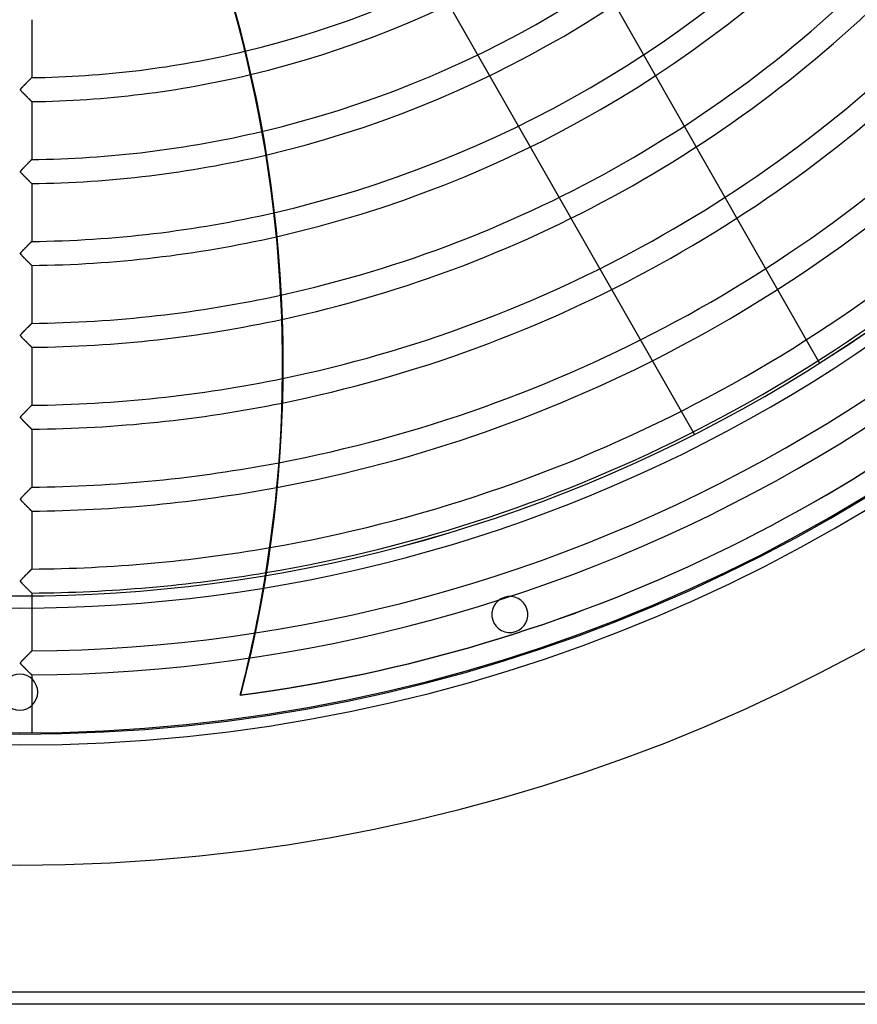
# Model space of a CAD drawing. Header units: millimetres. Extents: x -790 to 790, y -790 to 790.
# Tile 27 of 54: x 0 to 349, y -790 to -380. Entities that reach past the tile are written whole.
import ezdxf

# ---------------------------------------------------------------- set-up
doc = ezdxf.new("R2010")
doc.units = ezdxf.units.MM
doc.layers.add('HIDDEN', color=7, linetype='Continuous')
doc.layers.add('THICK', color=7, linetype='Continuous')

msp = doc.modelspace()

# ---------------------------------------------------------------- linework, layer by layer
at = {"layer": 'HIDDEN'}
for p, q in [((3.37, -405.83), (3.24, -405.96)), ((3.51, -405.69), (3.37, -405.83)), ((3.63, -405.57), (3.51, -405.69)), ((3.76, -405.44), (3.63, -405.57)), ((3.88, -405.32), (3.76, -405.44)), ((3.99, -405.2), (3.88, -405.32)), ((4.1, -405.09), (3.99, -405.2)), ((4.21, -404.98), (4.1, -405.09)), ((4.31, -404.88), (4.21, -404.98)), ((4.41, -404.78), (4.31, -404.88)), ((4.5, -404.69), (4.41, -404.78)), ((4.58, -404.61), (4.5, -404.69)), ((4.66, -404.53), (4.58, -404.61)), ((4.73, -404.46), (4.66, -404.53)), ((4.79, -404.39), (4.73, -404.46)), ((4.84, -404.34), (4.79, -404.39)), ((4.89, -404.29), (4.84, -404.34)), ((4.93, -404.25), (4.89, -404.29)), ((4.96, -404.22), (4.93, -404.25)), ((4.98, -404.2), (4.96, -404.22)), ((5, -404.18), (4.98, -404.2)), ((5, -404.18), (5, -404.18)), ((0.33, -409.1), (0.32, -409.2)), ((0.32, -409.2), (0.34, -409.31)), ((0.39, -408.98), (0.33, -409.1)), ((0.34, -409.31), (0.4, -409.44)), ((0.47, -408.85), (0.39, -408.98)), ((0.4, -409.44), (0.49, -409.58)), ((0.58, -408.71), (0.47, -408.85)), ((0.49, -409.58), (0.61, -409.72)), ((0.69, -408.58), (0.58, -408.71)), ((0.61, -409.72), (0.77, -409.9)), ((0.8, -408.47), (0.69, -408.58)), ((0.77, -409.9), (0.95, -410.1)), ((0.91, -408.34), (0.8, -408.47)), ((1.04, -408.21), (0.91, -408.34)), ((1.17, -408.07), (1.04, -408.21)), ((1.31, -407.92), (1.17, -408.07)), ((1.47, -407.77), (1.31, -407.92)), ((1.62, -407.61), (1.47, -407.77)), ((1.78, -407.45), (1.62, -407.61)), ((1.93, -407.29), (1.78, -407.45)), ((2.08, -407.14), (1.93, -407.29)), ((2.23, -406.98), (2.08, -407.14)), ((2.38, -406.83), (2.23, -406.98)), ((2.53, -406.68), (2.38, -406.83)), ((2.68, -406.53), (2.53, -406.68)), ((2.82, -406.38), (2.68, -406.53)), ((2.96, -406.24), (2.82, -406.38)), ((3.1, -406.1), (2.96, -406.24)), ((3.24, -405.96), (3.1, -406.1)), ((0.95, -410.1), (1.16, -410.32)), ((1.16, -410.32), (1.4, -410.56)), ((1.4, -410.56), (1.64, -410.81)), ((1.64, -410.81), (1.88, -411.05)), ((1.88, -411.05), (2.13, -411.3)), ((2.13, -411.3), (2.37, -411.54)), ((2.37, -411.54), (2.6, -411.78)), ((2.6, -411.78), (2.84, -412.01)), ((2.84, -412.01), (3.06, -412.24)), ((3.06, -412.24), (3.29, -412.46)), ((3.29, -412.46), (3.5, -412.67)), ((3.5, -412.67), (3.7, -412.87)), ((3.7, -412.87), (3.89, -413.06)), ((3.89, -413.06), (4.07, -413.24)), ((4.07, -413.24), (4.23, -413.4)), ((4.23, -413.4), (4.38, -413.55)), ((4.38, -413.55), (4.52, -413.68)), ((4.52, -413.68), (4.64, -413.8)), ((4.64, -413.8), (4.74, -413.91)), ((4.74, -413.91), (4.83, -413.99)), ((4.83, -413.99), (4.91, -414.07)), ((4.91, -414.07), (4.96, -414.12)), ((4.96, -414.12), (4.99, -414.15)), ((4.99, -414.15), (5, -414.16)), ((4.71, -438.58), (4.62, -438.66)), ((4.79, -438.5), (4.71, -438.58)), ((4.85, -438.43), (4.79, -438.5)), ((4.9, -438.38), (4.85, -438.43)), ((4.95, -438.34), (4.9, -438.38)), ((4.98, -438.31), (4.95, -438.34)), ((4.99, -438.29), (4.98, -438.31)), ((5, -438.28), (4.99, -438.29)), ((0.7, -442.68), (0.58, -442.81)), ((0.83, -442.53), (0.7, -442.68)), ((0.99, -442.36), (0.83, -442.53)), ((1.15, -442.19), (0.99, -442.36)), ((1.33, -442), (1.15, -442.19)), ((1.52, -441.81), (1.33, -442)), ((1.71, -441.61), (1.52, -441.81)), ((1.9, -441.42), (1.71, -441.61)), ((2.09, -441.23), (1.9, -441.42)), ((2.27, -441.04), (2.09, -441.23)), ((2.46, -440.86), (2.27, -441.04)), ((2.63, -440.68), (2.46, -440.86)), ((2.81, -440.5), (2.63, -440.68)), ((2.98, -440.32), (2.81, -440.5)), ((3.15, -440.15), (2.98, -440.32)), ((3.32, -439.99), (3.15, -440.15)), ((3.47, -439.83), (3.32, -439.99)), ((3.63, -439.67), (3.47, -439.83)), ((3.78, -439.52), (3.63, -439.67)), ((3.92, -439.37), (3.78, -439.52)), ((4.06, -439.24), (3.92, -439.37)), ((4.19, -439.11), (4.06, -439.24)), ((4.31, -438.98), (4.19, -439.11)), ((4.42, -438.87), (4.31, -438.98)), ((4.53, -438.76), (4.42, -438.87)), ((4.62, -438.66), (4.53, -438.76)), ((0.33, -443.2), (0.32, -443.28)), ((0.32, -443.28), (0.32, -443.35)), ((0.32, -443.35), (0.34, -443.43)), ((0.36, -443.12), (0.33, -443.2)), ((0.34, -443.43), (0.38, -443.52)), ((0.41, -443.04), (0.36, -443.12)), ((0.38, -443.52), (0.44, -443.61)), ((0.48, -442.93), (0.41, -443.04)), ((0.44, -443.61), (0.51, -443.7)), ((0.58, -442.81), (0.48, -442.93)), ((0.51, -443.7), (0.6, -443.81)), ((0.6, -443.81), (0.71, -443.93)), ((0.71, -443.93), (0.82, -444.06)), ((0.82, -444.06), (0.95, -444.2)), ((0.95, -444.2), (1.09, -444.35)), ((1.09, -444.35), (1.25, -444.51)), ((1.25, -444.51), (1.42, -444.69)), ((1.42, -444.69), (1.61, -444.88)), ((1.61, -444.88), (1.81, -445.08)), ((1.81, -445.08), (2.01, -445.28)), ((2.01, -445.28), (2.23, -445.5)), ((2.23, -445.5), (2.45, -445.72)), ((2.45, -445.72), (2.67, -445.94)), ((2.67, -445.94), (2.88, -446.15)), ((2.88, -446.15), (3.08, -446.35)), ((3.08, -446.35), (3.28, -446.55)), ((3.28, -446.55), (3.46, -446.74)), ((3.46, -446.74), (3.64, -446.92)), ((3.64, -446.92), (3.82, -447.09)), ((3.82, -447.09), (3.98, -447.25)), ((3.98, -447.25), (4.13, -447.4)), ((4.13, -447.4), (4.28, -447.55)), ((4.28, -447.55), (4.41, -447.68)), ((4.41, -447.68), (4.54, -447.81)), ((4.54, -447.81), (4.65, -447.92)), ((4.65, -447.92), (4.75, -448.02)), ((4.75, -448.02), (4.84, -448.1)), ((4.84, -448.1), (4.91, -448.17)), ((4.91, -448.17), (4.96, -448.22)), ((4.96, -448.22), (4.99, -448.25)), ((4.99, -448.25), (5, -448.26)), ((2.01, -475.41), (1.84, -475.59)), ((2.18, -475.24), (2.01, -475.41)), ((2.34, -475.07), (2.18, -475.24)), ((2.51, -474.9), (2.34, -475.07)), ((2.67, -474.74), (2.51, -474.9)), ((2.83, -474.58), (2.67, -474.74)), ((2.99, -474.42), (2.83, -474.58)), ((3.15, -474.26), (2.99, -474.42)), ((3.3, -474.11), (3.15, -474.26)), ((3.44, -473.96), (3.3, -474.11)), ((3.59, -473.81), (3.44, -473.96)), ((3.73, -473.67), (3.59, -473.81)), ((3.86, -473.53), (3.73, -473.67)), ((3.99, -473.4), (3.86, -473.53)), ((4.12, -473.28), (3.99, -473.4)), ((4.24, -473.16), (4.12, -473.28)), ((4.35, -473.04), (4.24, -473.16)), ((4.46, -472.94), (4.35, -473.04)), ((4.55, -472.84), (4.46, -472.94)), ((4.64, -472.75), (4.55, -472.84)), ((4.72, -472.66), (4.64, -472.75)), ((4.79, -472.59), (4.72, -472.66)), ((4.86, -472.53), (4.79, -472.59)), ((4.91, -472.48), (4.86, -472.53)), ((4.95, -472.44), (4.91, -472.48)), ((4.98, -472.41), (4.95, -472.44)), ((4.99, -472.39), (4.98, -472.41)), ((5, -472.38), (4.99, -472.39)), ((0.35, -477.24), (0.32, -477.32)), ((0.32, -477.32), (0.32, -477.4)), ((0.32, -477.4), (0.33, -477.48)), ((0.33, -477.48), (0.35, -477.56)), ((0.4, -477.15), (0.35, -477.24)), ((0.35, -477.56), (0.4, -477.65)), ((0.47, -477.05), (0.4, -477.15)), ((0.4, -477.65), (0.47, -477.75)), ((0.55, -476.95), (0.47, -477.05)), ((0.47, -477.75), (0.57, -477.87)), ((0.64, -476.84), (0.55, -476.95)), ((0.57, -477.87), (0.69, -478.01)), ((0.75, -476.72), (0.64, -476.84)), ((0.69, -478.01), (0.83, -478.17)), ((0.88, -476.58), (0.75, -476.72)), ((0.83, -478.17), (1, -478.35)), ((1.01, -476.43), (0.88, -476.58)), ((1, -478.35), (1.19, -478.55)), ((1.17, -476.28), (1.01, -476.43)), ((1.33, -476.11), (1.17, -476.28)), ((1.19, -478.55), (1.41, -478.77)), ((1.5, -475.94), (1.33, -476.11)), ((1.41, -478.77), (1.64, -479.01)), ((1.67, -475.76), (1.5, -475.94)), ((1.64, -479.01), (1.88, -479.25)), ((1.84, -475.59), (1.67, -475.76)), ((1.88, -479.25), (2.14, -479.51)), ((2.14, -479.51), (2.38, -479.75)), ((2.38, -479.75), (2.62, -479.99)), ((2.62, -479.99), (2.85, -480.22)), ((2.85, -480.22), (3.07, -480.45)), ((3.07, -480.45), (3.29, -480.66)), ((3.29, -480.66), (3.49, -480.86)), ((3.49, -480.86), (3.68, -481.06)), ((3.68, -481.06), (3.87, -481.24)), ((3.87, -481.24), (4.04, -481.41)), ((4.04, -481.41), (4.2, -481.57)), ((4.2, -481.57), (4.34, -481.71)), ((4.34, -481.71), (4.47, -481.84)), ((4.47, -481.84), (4.59, -481.96)), ((4.59, -481.96), (4.69, -482.06)), ((4.69, -482.06), (4.78, -482.15)), ((4.78, -482.15), (4.86, -482.23)), ((4.86, -482.23), (4.92, -482.29)), ((4.92, -482.29), (4.96, -482.33)), ((4.96, -482.33), (4.99, -482.36)), ((4.99, -482.36), (5, -482.36)), ((3.33, -508.18), (3.15, -508.36)), ((3.5, -508), (3.33, -508.18)), ((3.67, -507.83), (3.5, -508)), ((3.84, -507.66), (3.67, -507.83)), ((3.99, -507.51), (3.84, -507.66)), ((4.14, -507.36), (3.99, -507.51)), ((4.28, -507.22), (4.14, -507.36)), ((4.41, -507.09), (4.28, -507.22)), ((4.52, -506.97), (4.41, -507.09)), ((4.63, -506.86), (4.52, -506.97)), ((4.73, -506.76), (4.63, -506.86)), ((4.81, -506.68), (4.73, -506.76)), ((4.88, -506.61), (4.81, -506.68)), ((4.93, -506.56), (4.88, -506.61)), ((4.97, -506.52), (4.93, -506.56)), ((4.99, -506.49), (4.97, -506.52)), ((5, -506.49), (4.99, -506.49)), ((0.34, -511.36), (0.32, -511.45)), ((0.32, -511.45), (0.32, -511.54)), ((0.32, -511.54), (0.34, -511.62)), ((0.39, -511.27), (0.34, -511.36)), ((0.34, -511.62), (0.38, -511.72)), ((0.38, -511.72), (0.45, -511.82)), ((0.47, -511.16), (0.39, -511.27)), ((0.45, -511.82), (0.54, -511.94)), ((0.56, -511.04), (0.47, -511.16)), ((0.54, -511.94), (0.64, -512.06)), ((0.68, -510.9), (0.56, -511.04)), ((0.64, -512.06), (0.76, -512.19)), ((0.82, -510.75), (0.68, -510.9)), ((0.76, -512.19), (0.89, -512.33)), ((0.98, -510.57), (0.82, -510.75)), ((0.89, -512.33), (1.05, -512.5)), ((1.16, -510.38), (0.98, -510.57)), ((1.36, -510.18), (1.16, -510.38)), ((1.57, -509.96), (1.36, -510.18)), ((1.77, -509.75), (1.57, -509.96)), ((1.98, -509.54), (1.77, -509.75)), ((2.18, -509.34), (1.98, -509.54)), ((2.38, -509.13), (2.18, -509.34)), ((2.58, -508.93), (2.38, -509.13)), ((2.77, -508.74), (2.58, -508.93)), ((2.96, -508.54), (2.77, -508.74)), ((3.15, -508.36), (2.96, -508.54)), ((1.05, -512.5), (1.22, -512.68)), ((1.22, -512.68), (1.41, -512.87)), ((1.41, -512.87), (1.61, -513.08)), ((1.61, -513.08), (1.82, -513.29)), ((1.82, -513.29), (2.05, -513.52)), ((2.05, -513.52), (2.28, -513.75)), ((2.28, -513.75), (2.5, -513.97)), ((2.5, -513.97), (2.71, -514.19)), ((2.71, -514.19), (2.92, -514.39)), ((2.92, -514.39), (3.12, -514.6)), ((3.12, -514.6), (3.31, -514.79)), ((3.31, -514.79), (3.5, -514.97)), ((3.5, -514.97), (3.68, -515.15)), ((3.68, -515.15), (3.85, -515.32)), ((3.85, -515.32), (4.01, -515.48)), ((4.01, -515.48), (4.16, -515.63)), ((4.16, -515.63), (4.29, -515.76)), ((4.29, -515.76), (4.42, -515.89)), ((4.42, -515.89), (4.54, -516)), ((4.54, -516), (4.64, -516.11)), ((4.64, -516.11), (4.73, -516.2)), ((4.73, -516.2), (4.81, -516.28)), ((4.81, -516.28), (4.88, -516.34)), ((4.88, -516.34), (4.93, -516.4)), ((4.93, -516.4), (4.97, -516.43)), ((4.97, -516.43), (4.99, -516.46)), ((4.99, -516.46), (5, -516.47)), ((332.88, -523.05), (332.88, -523.05)), ((4.5, -541.09), (4.38, -541.22)), ((4.61, -540.98), (4.5, -541.09)), ((4.71, -540.88), (4.61, -540.98)), ((4.8, -540.79), (4.71, -540.88)), ((4.87, -540.72), (4.8, -540.79)), ((4.93, -540.66), (4.87, -540.72)), ((4.97, -540.62), (4.93, -540.66)), ((4.99, -540.6), (4.97, -540.62)), ((5, -540.59), (4.99, -540.6)), ((0.5, -545.21), (0.42, -545.32)), ((0.6, -545.09), (0.5, -545.21)), ((0.73, -544.94), (0.6, -545.09)), ((0.88, -544.78), (0.73, -544.94)), ((1.05, -544.6), (0.88, -544.78)), ((1.24, -544.4), (1.05, -544.6)), ((1.45, -544.18), (1.24, -544.4)), ((1.66, -543.97), (1.45, -544.18)), ((1.87, -543.75), (1.66, -543.97)), ((2.08, -543.54), (1.87, -543.75)), ((2.28, -543.33), (2.08, -543.54)), ((2.49, -543.13), (2.28, -543.33)), ((2.69, -542.92), (2.49, -543.13)), ((2.88, -542.73), (2.69, -542.92)), ((3.07, -542.53), (2.88, -542.73)), ((3.26, -542.35), (3.07, -542.53)), ((3.44, -542.16), (3.26, -542.35)), ((3.61, -541.99), (3.44, -542.16)), ((3.78, -541.82), (3.61, -541.99)), ((3.94, -541.65), (3.78, -541.82)), ((4.1, -541.5), (3.94, -541.65)), ((4.24, -541.35), (4.1, -541.5)), ((4.38, -541.22), (4.24, -541.35)), ((0.33, -545.49), (0.32, -545.57)), ((0.32, -545.57), (0.32, -545.64)), ((0.32, -545.64), (0.33, -545.71)), ((0.37, -545.41), (0.33, -545.49)), ((0.33, -545.71), (0.37, -545.79)), ((0.42, -545.32), (0.37, -545.41)), ((0.37, -545.79), (0.42, -545.88)), ((0.42, -545.88), (0.49, -545.97)), ((0.49, -545.97), (0.57, -546.07)), ((0.57, -546.07), (0.66, -546.18)), ((0.66, -546.18), (0.76, -546.29)), ((0.76, -546.29), (0.87, -546.41)), ((0.87, -546.41), (1, -546.55)), ((1, -546.55), (1.14, -546.69)), ((1.14, -546.69), (1.29, -546.85)), ((1.29, -546.85), (1.46, -547.02)), ((1.46, -547.02), (1.63, -547.2)), ((1.63, -547.2), (1.82, -547.39)), ((1.82, -547.39), (2.01, -547.58)), ((2.01, -547.58), (2.2, -547.78)), ((2.2, -547.78), (2.4, -547.98)), ((2.4, -547.98), (2.6, -548.17)), ((2.6, -548.17), (2.78, -548.36)), ((2.78, -548.36), (2.97, -548.54)), ((2.97, -548.54), (3.14, -548.72)), ((3.14, -548.72), (3.32, -548.89)), ((3.32, -548.89), (3.48, -549.05)), ((3.48, -549.05), (3.64, -549.21)), ((3.64, -549.21), (3.79, -549.36)), ((3.79, -549.36), (3.93, -549.51)), ((3.93, -549.51), (4.07, -549.65)), ((4.07, -549.65), (4.2, -549.78)), ((4.2, -549.78), (4.33, -549.9)), ((4.33, -549.9), (4.45, -550.02)), ((4.45, -550.02), (4.55, -550.12)), ((4.55, -550.12), (4.65, -550.22)), ((4.65, -550.22), (4.74, -550.31)), ((4.74, -550.31), (4.82, -550.39)), ((4.82, -550.39), (4.88, -550.45)), ((4.88, -550.45), (4.93, -550.5)), ((4.93, -550.5), (4.97, -550.54)), ((4.97, -550.54), (4.99, -550.56)), ((4.99, -550.56), (5, -550.57)), ((280.76, -552.78), (280.76, -552.78)), ((1.85, -577.88), (1.64, -578.09)), ((2.06, -577.66), (1.85, -577.88)), ((2.26, -577.46), (2.06, -577.66)), ((2.47, -577.25), (2.26, -577.46)), ((2.67, -577.05), (2.47, -577.25)), ((2.86, -576.85), (2.67, -577.05)), ((3.05, -576.65), (2.86, -576.85)), ((3.24, -576.47), (3.05, -576.65)), ((3.42, -576.28), (3.24, -576.47)), ((3.6, -576.1), (3.42, -576.28)), ((3.77, -575.93), (3.6, -576.1)), ((3.93, -575.77), (3.77, -575.93)), ((4.09, -575.61), (3.93, -575.77)), ((4.23, -575.47), (4.09, -575.61)), ((4.37, -575.33), (4.23, -575.47)), ((4.49, -575.2), (4.37, -575.33)), ((4.61, -575.09), (4.49, -575.2)), ((4.71, -574.98), (4.61, -575.09)), ((4.79, -574.9), (4.71, -574.98)), ((4.87, -574.82), (4.79, -574.9)), ((4.93, -574.76), (4.87, -574.82)), ((4.97, -574.72), (4.93, -574.76)), ((4.99, -574.7), (4.97, -574.72)), ((5, -574.69), (4.99, -574.7)), ((0.34, -579.59), (0.32, -579.66)), ((0.32, -579.66), (0.32, -579.73)), ((0.32, -579.73), (0.33, -579.8)), ((0.33, -579.8), (0.36, -579.88)), ((0.37, -579.51), (0.34, -579.59)), ((0.36, -579.88), (0.41, -579.96)), ((0.42, -579.42), (0.37, -579.51)), ((0.41, -579.96), (0.48, -580.05)), ((0.49, -579.32), (0.42, -579.42)), ((0.48, -580.05), (0.56, -580.16)), ((0.59, -579.2), (0.49, -579.32)), ((0.56, -580.16), (0.67, -580.29)), ((0.71, -579.06), (0.59, -579.2)), ((0.67, -580.29), (0.8, -580.43)), ((0.86, -578.9), (0.71, -579.06)), ((0.8, -580.43), (0.95, -580.59)), ((1.03, -578.72), (0.86, -578.9)), ((0.95, -580.59), (1.12, -580.78)), ((1.22, -578.52), (1.03, -578.72)), ((1.12, -580.78), (1.31, -580.97)), ((1.43, -578.31), (1.22, -578.52)), ((1.31, -580.97), (1.52, -581.18)), ((1.64, -578.09), (1.43, -578.31)), ((1.52, -581.18), (1.74, -581.41)), ((1.74, -581.41), (1.97, -581.64)), ((1.97, -581.64), (2.2, -581.88)), ((2.2, -581.88), (2.43, -582.11)), ((2.43, -582.11), (2.65, -582.33)), ((2.65, -582.33), (2.87, -582.54)), ((2.87, -582.54), (3.07, -582.75)), ((3.07, -582.75), (3.27, -582.95)), ((3.27, -582.95), (3.46, -583.14)), ((3.46, -583.14), (3.65, -583.32)), ((3.65, -583.32), (3.82, -583.5)), ((3.82, -583.5), (3.98, -583.66)), ((3.98, -583.66), (4.14, -583.81)), ((4.14, -583.81), (4.28, -583.95)), ((4.28, -583.95), (4.41, -584.08)), ((4.41, -584.08), (4.53, -584.2)), ((4.53, -584.2), (4.63, -584.3)), ((4.63, -584.3), (4.73, -584.4)), ((4.73, -584.4), (4.81, -584.48)), ((4.81, -584.48), (4.87, -584.54)), ((4.87, -584.54), (4.93, -584.6)), ((4.93, -584.6), (4.97, -584.64)), ((4.97, -584.64), (4.99, -584.66)), ((4.99, -584.66), (5, -584.67)), ((289.71, -602.31), (289.99, -602.17)), ((3.08, -610.73), (2.93, -610.88)), ((3.22, -610.59), (3.08, -610.73)), ((3.36, -610.44), (3.22, -610.59)), ((3.51, -610.3), (3.36, -610.44)), ((3.64, -610.16), (3.51, -610.3)), ((3.78, -610.03), (3.64, -610.16)), ((3.9, -609.9), (3.78, -610.03)), ((4.03, -609.77), (3.9, -609.9)), ((4.15, -609.65), (4.03, -609.77)), ((4.26, -609.53), (4.15, -609.65)), ((4.37, -609.43), (4.26, -609.53)), ((4.47, -609.32), (4.37, -609.43)), ((4.57, -609.23), (4.47, -609.32)), ((4.65, -609.14), (4.57, -609.23)), ((4.73, -609.06), (4.65, -609.14)), ((4.8, -608.99), (4.73, -609.06)), ((4.86, -608.93), (4.8, -608.99)), ((4.91, -608.88), (4.86, -608.93)), ((4.95, -608.84), (4.91, -608.88)), ((4.98, -608.81), (4.95, -608.84)), ((4.99, -608.8), (4.98, -608.81)), ((5, -608.79), (4.99, -608.8)), ((0.34, -613.67), (0.32, -613.74)), ((0.32, -613.74), (0.32, -613.8)), ((0.32, -613.8), (0.32, -613.87)), ((0.32, -613.87), (0.35, -613.94)), ((0.38, -613.59), (0.34, -613.67)), ((0.35, -613.94), (0.38, -614.02)), ((0.44, -613.5), (0.38, -613.59)), ((0.38, -614.02), (0.44, -614.11)), ((0.5, -613.41), (0.44, -613.5)), ((0.44, -614.11), (0.54, -614.24)), ((0.59, -613.31), (0.5, -613.41)), ((0.54, -614.24), (0.68, -614.4)), ((0.68, -613.2), (0.59, -613.31)), ((0.79, -613.08), (0.68, -613.2)), ((0.68, -614.4), (0.86, -614.6)), ((0.91, -612.95), (0.79, -613.08)), ((0.86, -614.6), (1.07, -614.82)), ((1.04, -612.81), (0.91, -612.95)), ((1.19, -612.66), (1.04, -612.81)), ((1.07, -614.82), (1.31, -615.06)), ((1.34, -612.5), (1.19, -612.66)), ((1.5, -612.33), (1.34, -612.5)), ((1.66, -612.16), (1.5, -612.33)), ((1.83, -612), (1.66, -612.16)), ((1.99, -611.83), (1.83, -612)), ((2.15, -611.67), (1.99, -611.83)), ((2.31, -611.51), (2.15, -611.67)), ((2.46, -611.35), (2.31, -611.51)), ((2.62, -611.19), (2.46, -611.35)), ((2.77, -611.04), (2.62, -611.19)), ((2.93, -610.88), (2.77, -611.04)), ((1.31, -615.06), (1.57, -615.33)), ((1.57, -615.33), (1.84, -615.61)), ((1.84, -615.61), (2.11, -615.88)), ((2.11, -615.88), (2.37, -616.14)), ((2.37, -616.14), (2.62, -616.4)), ((2.62, -616.4), (2.87, -616.64)), ((2.87, -616.64), (3.1, -616.88)), ((3.1, -616.88), (3.33, -617.11)), ((3.33, -617.11), (3.55, -617.32)), ((3.55, -617.32), (3.75, -617.52)), ((3.75, -617.52), (3.94, -617.71)), ((3.94, -617.71), (4.11, -617.89)), ((4.11, -617.89), (4.27, -618.05)), ((4.27, -618.05), (4.42, -618.19)), ((4.42, -618.19), (4.55, -618.32)), ((4.55, -618.32), (4.66, -618.44)), ((4.66, -618.44), (4.76, -618.53)), ((4.76, -618.53), (4.85, -618.62)), ((4.85, -618.62), (4.91, -618.68)), ((4.91, -618.68), (4.96, -618.73)), ((4.96, -618.73), (4.99, -618.76)), ((4.99, -618.76), (5, -618.77)), ((5, -619.97), (5, -642.89)), ((201.63, -620.56), (201.63, -620.56)), ((206.27, -634.83), (206.27, -634.83)), ((4.2, -643.7), (4.32, -643.58)), ((4.37, -643.53), (4.23, -643.66)), ((4.32, -643.58), (4.43, -643.47)), ((4.49, -643.4), (4.37, -643.53)), ((4.43, -643.47), (4.53, -643.37)), ((4.61, -643.29), (4.49, -643.4)), ((4.53, -643.37), (4.62, -643.27)), ((4.71, -643.19), (4.61, -643.29)), ((4.62, -643.27), (4.71, -643.19)), ((4.79, -643.1), (4.71, -643.19)), ((4.71, -643.19), (4.78, -643.11)), ((4.78, -643.11), (4.85, -643.05)), ((4.87, -643.02), (4.79, -643.1)), ((4.85, -643.05), (4.9, -642.99)), ((4.93, -642.97), (4.87, -643.02)), ((4.9, -642.99), (4.94, -642.95)), ((4.97, -642.92), (4.93, -642.97)), ((4.94, -642.95), (4.97, -642.92)), ((4.97, -642.92), (4.99, -642.9)), ((4.99, -642.9), (4.97, -642.92)), ((4.99, -642.9), (5, -642.89)), ((5, -642.89), (4.99, -642.9)), ((0.37, -647.7), (0.34, -647.78)), ((0.43, -647.61), (0.37, -647.7)), ((0.37, -647.72), (0.41, -647.63)), ((0.41, -647.63), (0.48, -647.55)), ((0.5, -647.51), (0.43, -647.61)), ((0.48, -647.55), (0.55, -647.45)), ((0.6, -647.39), (0.5, -647.51)), ((0.55, -647.45), (0.63, -647.36)), ((0.73, -647.25), (0.6, -647.39)), ((0.63, -647.36), (0.72, -647.26)), ((0.72, -647.26), (0.82, -647.15)), ((0.88, -647.08), (0.73, -647.25)), ((0.82, -647.15), (0.93, -647.02)), ((1.05, -646.9), (0.88, -647.08)), ((0.93, -647.02), (1.06, -646.89)), ((1.24, -646.7), (1.05, -646.9)), ((1.06, -646.89), (1.19, -646.75)), ((1.19, -646.75), (1.34, -646.6)), ((1.44, -646.49), (1.24, -646.7)), ((1.34, -646.6), (1.5, -646.44)), ((1.65, -646.28), (1.44, -646.49)), ((1.5, -646.44), (1.66, -646.27)), ((1.86, -646.06), (1.65, -646.28)), ((1.66, -646.27), (1.83, -646.09)), ((1.83, -646.09), (2.01, -645.91)), ((2.07, -645.85), (1.86, -646.06)), ((2.01, -645.91), (2.19, -645.73)), ((2.27, -645.64), (2.07, -645.85)), ((2.19, -645.73), (2.38, -645.54)), ((2.48, -645.44), (2.27, -645.64)), ((2.38, -645.54), (2.56, -645.36)), ((2.68, -645.24), (2.48, -645.44)), ((2.56, -645.36), (2.73, -645.18)), ((2.87, -645.04), (2.68, -645.24)), ((2.73, -645.18), (2.9, -645.01)), ((3.06, -644.85), (2.87, -645.04)), ((2.9, -645.01), (3.07, -644.84)), ((3.25, -644.66), (3.06, -644.85)), ((3.07, -644.84), (3.23, -644.68)), ((3.23, -644.68), (3.39, -644.52)), ((3.43, -644.48), (3.25, -644.66)), ((3.39, -644.52), (3.54, -644.37)), ((3.6, -644.3), (3.43, -644.48)), ((3.54, -644.37), (3.68, -644.22)), ((3.77, -644.13), (3.6, -644.3)), ((3.68, -644.22), (3.82, -644.08)), ((3.93, -643.97), (3.77, -644.13)), ((3.82, -644.08), (3.95, -643.95)), ((4.09, -643.81), (3.93, -643.97)), ((3.95, -643.95), (4.08, -643.82)), ((4.08, -643.82), (4.2, -643.7)), ((4.23, -643.66), (4.09, -643.81)), ((0.34, -647.78), (0.32, -647.85)), ((0.32, -647.86), (0.33, -647.79)), ((0.32, -647.85), (0.32, -647.92)), ((0.32, -647.93), (0.32, -647.86)), ((0.32, -647.92), (0.33, -647.99)), ((0.33, -648), (0.32, -647.93)), ((0.33, -647.79), (0.37, -647.72)), ((0.33, -647.99), (0.36, -648.07)), ((0.36, -648.07), (0.33, -648)), ((0.41, -648.16), (0.36, -648.07)), ((0.36, -648.07), (0.4, -648.15)), ((0.4, -648.15), (0.47, -648.24)), ((0.47, -648.25), (0.41, -648.16)), ((0.47, -648.24), (0.55, -648.35)), ((0.56, -648.36), (0.47, -648.25)), ((0.55, -648.35), (0.65, -648.47)), ((0.67, -648.49), (0.56, -648.36)), ((0.65, -648.47), (0.78, -648.61)), ((0.8, -648.64), (0.67, -648.49)), ((0.78, -648.61), (0.93, -648.77)), ((0.95, -648.8), (0.8, -648.64)), ((0.93, -648.77), (1.1, -648.95)), ((1.11, -648.97), (0.95, -648.8)), ((1.1, -648.95), (1.29, -649.15)), ((1.29, -649.15), (1.11, -648.97)), ((1.47, -649.34), (1.29, -649.15)), ((1.29, -649.15), (1.49, -649.35)), ((1.65, -649.52), (1.47, -649.34)), ((1.49, -649.35), (1.71, -649.58)), ((1.83, -649.7), (1.65, -649.52)), ((1.71, -649.58), (1.94, -649.81)), ((2.01, -649.88), (1.83, -649.7)), ((1.94, -649.81), (2.17, -650.05)), ((2.19, -650.06), (2.01, -649.88)), ((2.17, -650.05), (2.4, -650.28)), ((2.36, -650.24), (2.19, -650.06)), ((2.53, -650.41), (2.36, -650.24)), ((2.4, -650.28), (2.63, -650.5)), ((2.7, -650.58), (2.53, -650.41)), ((2.63, -650.5), (2.84, -650.72)), ((2.87, -650.75), (2.7, -650.58)), ((2.84, -650.72), (3.05, -650.93)), ((3.03, -650.91), (2.87, -650.75)), ((3.2, -651.07), (3.03, -650.91)), ((3.05, -650.93), (3.25, -651.13)), ((3.35, -651.23), (3.2, -651.07)), ((3.25, -651.13), (3.45, -651.32)), ((3.51, -651.38), (3.35, -651.23)), ((3.45, -651.32), (3.63, -651.51)), ((3.65, -651.53), (3.51, -651.38)), ((3.63, -651.51), (3.81, -651.68)), ((3.8, -651.67), (3.65, -651.53)), ((3.94, -651.81), (3.8, -651.67)), ((3.81, -651.68), (3.97, -651.85)), ((4.07, -651.94), (3.94, -651.81)), ((3.97, -651.85), (4.13, -652)), ((4.19, -652.07), (4.07, -651.94)), ((4.13, -652), (4.27, -652.15)), ((4.31, -652.19), (4.19, -652.07)), ((4.27, -652.15), (4.4, -652.28)), ((4.42, -652.3), (4.31, -652.19)), ((4.4, -652.28), (4.52, -652.39)), ((4.53, -652.4), (4.42, -652.3)), ((4.52, -652.39), (4.63, -652.5)), ((4.62, -652.5), (4.53, -652.4)), ((4.71, -652.58), (4.62, -652.5)), ((4.63, -652.5), (4.72, -652.6)), ((4.78, -652.66), (4.71, -652.58)), ((4.72, -652.6), (4.8, -652.68)), ((4.85, -652.72), (4.78, -652.66)), ((4.8, -652.68), (4.87, -652.74)), ((4.9, -652.77), (4.85, -652.72)), ((4.87, -652.74), (4.93, -652.8)), ((4.94, -652.82), (4.9, -652.77)), ((4.93, -652.8), (4.97, -652.84)), ((4.98, -652.85), (4.94, -652.82)), ((4.97, -652.84), (4.99, -652.86)), ((4.99, -652.86), (4.98, -652.85)), ((5, -652.87), (4.99, -652.86)), ((4.99, -652.86), (5, -652.87)), ((5, -652.87), (5, -676.98)), ((92.01, -661.21), (91.73, -661.34)), ((785, -785), (-785, -785))]:
    msp.add_line(p, q, dxfattribs=at)
for radius, start, end in [(732, 180.00002, 0), (682, 180.00002, 0), (677, 180.00002, 0), (625, 179.99998, 0), (620, 179.99998, 0), (404.21, 283.4101, 317.2792), (414.19, 283.4044, 317.3738), (438.31, 283.2942, 317.4861), (448.29, 283.2125, 317.4894), (472.41, 282.9378, 317.406), (482.39, 282.7949, 317.3372), (642.91, 270.44561, 328.9544), (652.89, 270.43879, 328.96121), (506.51, 282.386, 317.0967), (516.49, 282.1926, 316.969), (540.61, 281.6713, 316.5991), (550.59, 281.4348, 316.4224), (574.71, 280.81677, 315.94293), (584.69, 280.54284, 315.72417), (608.81, 279.83942, 315.14995), (618.79, 279.53197, 314.89447)]:
    msp.add_arc((0, 0), radius, start, end, dxfattribs=at)
for centre, major_axis, start_param, end_param in [((-430.48, -518.02), (-236.73, 491.57), -2.280953, -1.73342), ((-0.28, -0.14), (289.99, -602.17), 0, 0.314159), ((0, 0), (-289.99, 602.17), 3.141593, 3.455752), ((-0.28, -0.14), (289.99, -602.17), -0.314159, 0), ((0, 0), (-289.99, 602.17), 2.827433, 3.141593), ((-430.76, -518.16), (-236.73, 491.57), -2.280953, -2.187101)]:
    msp.add_ellipse(centre, major_axis=major_axis, ratio=0.987688, start_param=start_param, end_param=end_param, dxfattribs=at)
at = {"layer": 'THICK'}
for p, q in [((160.4, -220.66), (332.88, -523.05)), ((108.28, -250.39), (280.76, -552.78)), ((5, -380.06), (5, -404.18)), ((3.29, -405.91), (3.44, -405.76)), ((3.44, -405.76), (3.58, -405.62)), ((3.58, -405.62), (3.72, -405.48)), ((3.72, -405.48), (3.85, -405.34)), ((3.85, -405.34), (3.98, -405.21)), ((3.98, -405.21), (4.1, -405.09)), ((4.1, -405.09), (4.22, -404.97)), ((4.22, -404.97), (4.33, -404.85)), ((4.33, -404.85), (4.44, -404.75)), ((4.44, -404.75), (4.54, -404.65)), ((4.54, -404.65), (4.63, -404.55)), ((4.63, -404.55), (4.71, -404.47)), ((4.71, -404.47), (4.79, -404.4)), ((4.79, -404.4), (4.85, -404.33)), ((4.85, -404.33), (4.9, -404.28)), ((4.9, -404.28), (4.94, -404.24)), ((4.94, -404.24), (4.97, -404.2)), ((4.97, -404.2), (4.99, -404.19)), ((4.99, -404.19), (5, -404.18)), ((0.32, -409.16), (0.33, -409.1)), ((0.32, -409.23), (0.32, -409.16)), ((0.33, -409.3), (0.32, -409.23)), ((0.33, -409.1), (0.36, -409.02)), ((0.36, -409.37), (0.33, -409.3)), ((0.36, -409.02), (0.41, -408.95)), ((0.4, -409.45), (0.36, -409.37)), ((0.49, -409.57), (0.4, -409.45)), ((0.41, -408.95), (0.46, -408.86)), ((0.46, -408.86), (0.53, -408.77)), ((0.63, -409.74), (0.49, -409.57)), ((0.53, -408.77), (0.61, -408.68)), ((0.61, -408.68), (0.7, -408.58)), ((0.82, -409.95), (0.63, -409.74)), ((0.7, -408.58), (0.79, -408.47)), ((0.79, -408.47), (0.9, -408.36)), ((0.9, -408.36), (1.02, -408.23)), ((1.02, -408.23), (1.15, -408.09)), ((1.15, -408.09), (1.29, -407.95)), ((1.29, -407.95), (1.44, -407.79)), ((1.44, -407.79), (1.6, -407.63)), ((1.6, -407.63), (1.77, -407.46)), ((1.77, -407.46), (1.94, -407.28)), ((1.94, -407.28), (2.12, -407.1)), ((2.12, -407.1), (2.3, -406.92)), ((2.3, -406.92), (2.47, -406.74)), ((2.47, -406.74), (2.64, -406.57)), ((2.64, -406.57), (2.81, -406.4)), ((2.81, -406.4), (2.97, -406.23)), ((2.97, -406.23), (3.13, -406.07)), ((3.13, -406.07), (3.29, -405.91)), ((1.04, -410.19), (0.82, -409.95)), ((1.29, -410.45), (1.04, -410.19)), ((1.56, -410.72), (1.29, -410.45)), ((1.82, -410.99), (1.56, -410.72)), ((2.09, -411.26), (1.82, -410.99)), ((2.37, -411.54), (2.09, -411.26)), ((2.64, -411.81), (2.37, -411.54)), ((2.9, -412.08), (2.64, -411.81)), ((3.16, -412.34), (2.9, -412.08)), ((3.42, -412.59), (3.16, -412.34)), ((3.66, -412.83), (3.42, -412.59)), ((3.89, -413.06), (3.66, -412.83)), ((4.1, -413.27), (3.89, -413.06)), ((4.3, -413.46), (4.1, -413.27)), ((4.47, -413.64), (4.3, -413.46)), ((4.63, -413.79), (4.47, -413.64)), ((4.76, -413.92), (4.63, -413.79)), ((4.86, -414.02), (4.76, -413.92)), ((4.94, -414.1), (4.86, -414.02)), ((4.98, -414.14), (4.94, -414.1)), ((5, -414.16), (4.98, -414.14)), ((5, -414.16), (5, -438.28)), ((4.58, -438.71), (4.67, -438.61)), ((4.67, -438.61), (4.76, -438.53)), ((4.76, -438.53), (4.83, -438.46)), ((4.83, -438.46), (4.89, -438.4)), ((4.89, -438.4), (4.94, -438.35)), ((4.94, -438.35), (4.97, -438.31)), ((4.97, -438.31), (4.99, -438.29)), ((4.99, -438.29), (5, -438.28)), ((0.56, -442.83), (0.64, -442.74)), ((0.64, -442.74), (0.73, -442.64)), ((0.73, -442.64), (0.84, -442.52)), ((0.84, -442.52), (0.95, -442.4)), ((0.95, -442.4), (1.08, -442.26)), ((1.08, -442.26), (1.22, -442.12)), ((1.22, -442.12), (1.37, -441.96)), ((1.37, -441.96), (1.53, -441.8)), ((1.53, -441.8), (1.7, -441.63)), ((1.7, -441.63), (1.87, -441.45)), ((1.87, -441.45), (2.05, -441.27)), ((2.05, -441.27), (2.24, -441.08)), ((2.24, -441.08), (2.42, -440.89)), ((2.42, -440.89), (2.6, -440.71)), ((2.6, -440.71), (2.78, -440.53)), ((2.78, -440.53), (2.95, -440.36)), ((2.95, -440.36), (3.12, -440.19)), ((3.12, -440.19), (3.28, -440.03)), ((3.28, -440.03), (3.43, -439.87)), ((3.43, -439.87), (3.59, -439.71)), ((3.59, -439.71), (3.73, -439.57)), ((3.73, -439.57), (3.87, -439.43)), ((3.87, -439.43), (4, -439.29)), ((4, -439.29), (4.13, -439.16)), ((4.13, -439.16), (4.25, -439.04)), ((4.25, -439.04), (4.37, -438.92)), ((4.37, -438.92), (4.48, -438.81)), ((4.48, -438.81), (4.58, -438.71)), ((0.32, -443.24), (0.34, -443.17)), ((0.32, -443.3), (0.32, -443.24)), ((0.32, -443.37), (0.32, -443.3)), ((0.34, -443.44), (0.32, -443.37)), ((0.34, -443.17), (0.38, -443.1)), ((0.38, -443.51), (0.34, -443.44)), ((0.38, -443.1), (0.43, -443.01)), ((0.44, -443.61), (0.38, -443.51)), ((0.43, -443.01), (0.49, -442.93)), ((0.55, -443.75), (0.44, -443.61)), ((0.49, -442.93), (0.56, -442.83)), ((0.71, -443.93), (0.55, -443.75)), ((0.9, -444.14), (0.71, -443.93)), ((1.13, -444.39), (0.9, -444.14)), ((1.38, -444.64), (1.13, -444.39)), ((1.63, -444.9), (1.38, -444.64)), ((1.89, -445.16), (1.63, -444.9)), ((2.15, -445.42), (1.89, -445.16)), ((2.4, -445.68), (2.15, -445.42)), ((2.66, -445.93), (2.4, -445.68)), ((2.91, -446.18), (2.66, -445.93)), ((3.16, -446.43), (2.91, -446.18)), ((3.4, -446.67), (3.16, -446.43)), ((3.62, -446.89), (3.4, -446.67)), ((3.84, -447.11), (3.62, -446.89)), ((4.04, -447.31), (3.84, -447.11)), ((4.23, -447.5), (4.04, -447.31)), ((4.4, -447.67), (4.23, -447.5)), ((4.55, -447.82), (4.4, -447.67)), ((4.69, -447.95), (4.55, -447.82)), ((4.8, -448.06), (4.69, -447.95)), ((4.89, -448.15), (4.8, -448.06)), ((4.95, -448.21), (4.89, -448.15)), ((4.99, -448.25), (4.95, -448.21)), ((5, -448.26), (4.99, -448.25)), ((5, -448.26), (5, -472.38)), ((1.74, -475.69), (1.94, -475.48)), ((1.94, -475.48), (2.15, -475.26)), ((2.15, -475.26), (2.37, -475.05)), ((2.37, -475.05), (2.58, -474.84)), ((2.58, -474.84), (2.78, -474.63)), ((2.78, -474.63), (2.97, -474.44)), ((2.97, -474.44), (3.16, -474.25)), ((3.16, -474.25), (3.34, -474.06)), ((3.34, -474.06), (3.52, -473.89)), ((3.52, -473.89), (3.68, -473.72)), ((3.68, -473.72), (3.84, -473.56)), ((3.84, -473.56), (3.99, -473.4)), ((3.99, -473.4), (4.13, -473.26)), ((4.13, -473.26), (4.27, -473.12)), ((4.27, -473.12), (4.4, -472.99)), ((4.4, -472.99), (4.52, -472.87)), ((4.52, -472.87), (4.62, -472.77)), ((4.62, -472.77), (4.72, -472.67)), ((4.72, -472.67), (4.8, -472.58)), ((4.8, -472.58), (4.87, -472.51)), ((4.87, -472.51), (4.93, -472.46)), ((4.93, -472.46), (4.97, -472.42)), ((4.97, -472.42), (4.99, -472.39)), ((4.99, -472.39), (5, -472.38)), ((0.32, -477.33), (0.35, -477.25)), ((0.32, -477.41), (0.32, -477.33)), ((0.33, -477.5), (0.32, -477.41)), ((0.37, -477.59), (0.33, -477.5)), ((0.35, -477.25), (0.4, -477.16)), ((0.43, -477.7), (0.37, -477.59)), ((0.4, -477.16), (0.47, -477.05)), ((0.53, -477.83), (0.43, -477.7)), ((0.47, -477.05), (0.56, -476.94)), ((0.66, -477.98), (0.53, -477.83)), ((0.56, -476.94), (0.65, -476.83)), ((0.65, -476.83), (0.76, -476.71)), ((0.83, -478.16), (0.66, -477.98)), ((0.76, -476.71), (0.89, -476.57)), ((1.02, -478.37), (0.83, -478.16)), ((0.89, -476.57), (1.03, -476.42)), ((1.23, -478.59), (1.02, -478.37)), ((1.03, -476.42), (1.19, -476.25)), ((1.19, -476.25), (1.36, -476.08)), ((1.46, -478.82), (1.23, -478.59)), ((1.36, -476.08), (1.54, -475.89)), ((1.69, -479.06), (1.46, -478.82)), ((1.54, -475.89), (1.74, -475.69)), ((1.92, -479.29), (1.69, -479.06)), ((2.16, -479.53), (1.92, -479.29)), ((2.39, -479.76), (2.16, -479.53)), ((2.62, -480), (2.39, -479.76)), ((2.85, -480.23), (2.62, -480)), ((3.08, -480.46), (2.85, -480.23)), ((3.3, -480.68), (3.08, -480.46)), ((3.52, -480.89), (3.3, -480.68)), ((3.72, -481.1), (3.52, -480.89)), ((3.92, -481.29), (3.72, -481.1)), ((4.11, -481.48), (3.92, -481.29)), ((4.28, -481.65), (4.11, -481.48)), ((4.44, -481.8), (4.28, -481.65)), ((4.58, -481.94), (4.44, -481.8)), ((4.7, -482.07), (4.58, -481.94)), ((4.81, -482.17), (4.7, -482.07)), ((4.89, -482.26), (4.81, -482.17)), ((4.95, -482.32), (4.89, -482.26)), ((4.99, -482.35), (4.95, -482.32)), ((5, -482.36), (4.99, -482.35)), ((5, -482.36), (5, -506.49)), ((3.1, -508.41), (3.27, -508.23)), ((3.27, -508.23), (3.44, -508.06)), ((3.44, -508.06), (3.6, -507.9)), ((3.6, -507.9), (3.76, -507.74)), ((3.76, -507.74), (3.91, -507.59)), ((3.91, -507.59), (4.05, -507.45)), ((4.05, -507.45), (4.18, -507.31)), ((4.18, -507.31), (4.31, -507.18)), ((4.31, -507.18), (4.43, -507.06)), ((4.43, -507.06), (4.54, -506.95)), ((4.54, -506.95), (4.64, -506.85)), ((4.64, -506.85), (4.73, -506.76)), ((4.73, -506.76), (4.81, -506.68)), ((4.81, -506.68), (4.88, -506.61)), ((4.88, -506.61), (4.93, -506.56)), ((4.93, -506.56), (4.97, -506.52)), ((4.97, -506.52), (4.99, -506.49)), ((4.99, -506.49), (5, -506.49)), ((0.32, -511.43), (0.35, -511.35)), ((0.32, -511.5), (0.32, -511.43)), ((0.33, -511.58), (0.32, -511.5)), ((0.35, -511.66), (0.33, -511.58)), ((0.35, -511.35), (0.39, -511.27)), ((0.4, -511.74), (0.35, -511.66)), ((0.39, -511.27), (0.45, -511.18)), ((0.47, -511.84), (0.4, -511.74)), ((0.45, -511.18), (0.53, -511.08)), ((0.56, -511.96), (0.47, -511.84)), ((0.53, -511.08), (0.61, -510.97)), ((0.68, -512.1), (0.56, -511.96)), ((0.61, -510.97), (0.71, -510.87)), ((0.82, -512.25), (0.68, -512.1)), ((0.71, -510.87), (0.82, -510.75)), ((0.82, -510.75), (0.94, -510.61)), ((0.98, -512.43), (0.82, -512.25)), ((0.94, -510.61), (1.08, -510.47)), ((1.16, -512.61), (0.98, -512.43)), ((1.08, -510.47), (1.23, -510.31)), ((1.23, -510.31), (1.39, -510.14)), ((1.39, -510.14), (1.57, -509.96)), ((1.57, -509.96), (1.75, -509.77)), ((1.75, -509.77), (1.94, -509.58)), ((1.94, -509.58), (2.14, -509.38)), ((2.14, -509.38), (2.34, -509.17)), ((2.34, -509.17), (2.54, -508.97)), ((2.54, -508.97), (2.73, -508.78)), ((2.73, -508.78), (2.92, -508.59)), ((2.92, -508.59), (3.1, -508.41)), ((1.35, -512.81), (1.16, -512.61)), ((1.54, -513.01), (1.35, -512.81)), ((1.74, -513.2), (1.54, -513.01)), ((1.93, -513.4), (1.74, -513.2)), ((2.13, -513.6), (1.93, -513.4)), ((2.33, -513.8), (2.13, -513.6)), ((2.52, -514), (2.33, -513.8)), ((2.72, -514.19), (2.52, -514)), ((2.91, -514.38), (2.72, -514.19)), ((3.1, -514.57), (2.91, -514.38)), ((3.28, -514.76), (3.1, -514.57)), ((3.46, -514.94), (3.28, -514.76)), ((3.64, -515.11), (3.46, -514.94)), ((3.8, -515.28), (3.64, -515.11)), ((3.96, -515.43), (3.8, -515.28)), ((4.11, -515.59), (3.96, -515.43)), ((4.26, -515.73), (4.11, -515.59)), ((4.39, -515.86), (4.26, -515.73)), ((4.51, -515.98), (4.39, -515.86)), ((4.62, -516.09), (4.51, -515.98)), ((4.72, -516.19), (4.62, -516.09)), ((4.8, -516.27), (4.72, -516.19)), ((4.87, -516.34), (4.8, -516.27)), ((4.93, -516.39), (4.87, -516.34)), ((4.97, -516.43), (4.93, -516.39)), ((4.99, -516.46), (4.97, -516.43)), ((5, -516.47), (4.99, -516.46)), ((5, -516.47), (5, -540.59)), ((4.41, -541.18), (4.52, -541.08)), ((4.52, -541.08), (4.61, -540.98)), ((4.61, -540.98), (4.7, -540.89)), ((4.7, -540.89), (4.78, -540.81)), ((4.78, -540.81), (4.84, -540.75)), ((4.84, -540.75), (4.9, -540.69)), ((4.9, -540.69), (4.94, -540.65)), ((4.94, -540.65), (4.97, -540.61)), ((4.97, -540.61), (4.99, -540.59)), ((4.99, -540.59), (5, -540.59)), ((0.46, -545.27), (0.53, -545.17)), ((0.53, -545.17), (0.61, -545.08)), ((0.61, -545.08), (0.7, -544.98)), ((0.7, -544.98), (0.79, -544.87)), ((0.79, -544.87), (0.9, -544.75)), ((0.9, -544.75), (1.03, -544.62)), ((1.03, -544.62), (1.16, -544.48)), ((1.16, -544.48), (1.31, -544.33)), ((1.31, -544.33), (1.46, -544.17)), ((1.46, -544.17), (1.62, -544.01)), ((1.62, -544.01), (1.79, -543.83)), ((1.79, -543.83), (1.97, -543.65)), ((1.97, -543.65), (2.16, -543.46)), ((2.16, -543.46), (2.34, -543.28)), ((2.34, -543.28), (2.52, -543.09)), ((2.52, -543.09), (2.7, -542.91)), ((2.7, -542.91), (2.87, -542.74)), ((2.87, -542.74), (3.04, -542.57)), ((3.04, -542.57), (3.2, -542.4)), ((3.2, -542.4), (3.36, -542.24)), ((3.36, -542.24), (3.51, -542.09)), ((3.51, -542.09), (3.66, -541.94)), ((3.66, -541.94), (3.8, -541.8)), ((3.8, -541.8), (3.93, -541.67)), ((3.93, -541.67), (4.06, -541.53)), ((4.06, -541.53), (4.19, -541.41)), ((4.19, -541.41), (4.3, -541.29)), ((4.3, -541.29), (4.41, -541.18)), ((0.32, -545.57), (0.33, -545.51)), ((0.32, -545.64), (0.32, -545.57)), ((0.34, -545.71), (0.32, -545.64)), ((0.33, -545.51), (0.36, -545.43)), ((0.37, -545.79), (0.34, -545.71)), ((0.36, -545.43), (0.4, -545.36)), ((0.42, -545.87), (0.37, -545.79)), ((0.4, -545.36), (0.46, -545.27)), ((0.49, -545.97), (0.42, -545.87)), ((0.58, -546.09), (0.49, -545.97)), ((0.69, -546.22), (0.58, -546.09)), ((0.83, -546.36), (0.69, -546.22)), ((0.98, -546.52), (0.83, -546.36)), ((1.14, -546.7), (0.98, -546.52)), ((1.32, -546.88), (1.14, -546.7)), ((1.5, -547.06), (1.32, -546.88)), ((1.67, -547.24), (1.5, -547.06)), ((1.85, -547.42), (1.67, -547.24)), ((2.03, -547.6), (1.85, -547.42)), ((2.2, -547.78), (2.03, -547.6)), ((2.38, -547.95), (2.2, -547.78)), ((2.55, -548.12), (2.38, -547.95)), ((2.72, -548.29), (2.55, -548.12)), ((2.89, -548.46), (2.72, -548.29)), ((3.05, -548.62), (2.89, -548.46)), ((3.21, -548.78), (3.05, -548.62)), ((3.37, -548.94), (3.21, -548.78)), ((3.52, -549.09), (3.37, -548.94)), ((3.67, -549.24), (3.52, -549.09)), ((3.81, -549.38), (3.67, -549.24)), ((3.95, -549.52), (3.81, -549.38)), ((4.08, -549.65), (3.95, -549.52)), ((4.2, -549.78), (4.08, -549.65)), ((4.32, -549.89), (4.2, -549.78)), ((4.43, -550), (4.32, -549.89)), ((4.53, -550.1), (4.43, -550)), ((4.63, -550.2), (4.53, -550.1)), ((4.71, -550.28), (4.63, -550.2)), ((4.79, -550.36), (4.71, -550.28)), ((4.85, -550.42), (4.79, -550.36)), ((4.9, -550.47), (4.85, -550.42)), ((4.95, -550.51), (4.9, -550.47)), ((4.98, -550.54), (4.95, -550.51)), ((4.99, -550.56), (4.98, -550.54)), ((5, -550.57), (4.99, -550.56)), ((5, -550.57), (5, -574.69)), ((1.65, -578.08), (1.82, -577.9)), ((1.82, -577.9), (2, -577.72)), ((2, -577.72), (2.18, -577.54)), ((2.18, -577.54), (2.37, -577.35)), ((2.37, -577.35), (2.55, -577.17)), ((2.55, -577.17), (2.72, -576.99)), ((2.72, -576.99), (2.9, -576.81)), ((2.9, -576.81), (3.06, -576.65)), ((3.06, -576.65), (3.22, -576.48)), ((3.22, -576.48), (3.38, -576.32)), ((3.38, -576.32), (3.53, -576.17)), ((3.53, -576.17), (3.68, -576.03)), ((3.68, -576.03), (3.82, -575.89)), ((3.82, -575.89), (3.95, -575.75)), ((3.95, -575.75), (4.08, -575.62)), ((4.08, -575.62), (4.2, -575.5)), ((4.2, -575.5), (4.31, -575.38)), ((4.31, -575.38), (4.42, -575.27)), ((4.42, -575.27), (4.52, -575.17)), ((4.52, -575.17), (4.62, -575.07)), ((4.62, -575.07), (4.7, -574.99)), ((4.7, -574.99), (4.78, -574.91)), ((4.78, -574.91), (4.84, -574.85)), ((4.84, -574.85), (4.9, -574.79)), ((4.9, -574.79), (4.94, -574.75)), ((4.94, -574.75), (4.97, -574.71)), ((4.97, -574.71), (4.99, -574.69)), ((4.99, -574.69), (5, -574.69)), ((0.32, -579.66), (0.33, -579.59)), ((0.32, -579.73), (0.32, -579.66)), ((0.33, -579.8), (0.32, -579.73)), ((0.33, -579.59), (0.36, -579.52)), ((0.36, -579.88), (0.33, -579.8)), ((0.36, -579.52), (0.41, -579.44)), ((0.41, -579.96), (0.36, -579.88)), ((0.41, -579.44), (0.47, -579.35)), ((0.48, -580.06), (0.41, -579.96)), ((0.47, -579.35), (0.54, -579.26)), ((0.57, -580.17), (0.48, -580.06)), ((0.54, -579.26), (0.63, -579.16)), ((0.68, -580.3), (0.57, -580.17)), ((0.63, -579.16), (0.71, -579.06)), ((0.81, -580.44), (0.68, -580.3)), ((0.71, -579.06), (0.81, -578.95)), ((0.81, -578.95), (0.92, -578.83)), ((0.96, -580.6), (0.81, -580.44)), ((0.92, -578.83), (1.05, -578.7)), ((1.12, -580.78), (0.96, -580.6)), ((1.05, -578.7), (1.18, -578.56)), ((1.3, -580.96), (1.12, -580.78)), ((1.18, -578.56), (1.33, -578.41)), ((1.48, -581.14), (1.3, -580.96)), ((1.33, -578.41), (1.49, -578.24)), ((1.66, -581.33), (1.48, -581.14)), ((1.49, -578.24), (1.65, -578.08)), ((1.84, -581.51), (1.66, -581.33)), ((2.02, -581.69), (1.84, -581.51)), ((2.19, -581.87), (2.02, -581.69)), ((2.37, -582.04), (2.19, -581.87)), ((2.54, -582.21), (2.37, -582.04)), ((2.71, -582.38), (2.54, -582.21)), ((2.88, -582.55), (2.71, -582.38)), ((3.04, -582.72), (2.88, -582.55)), ((3.2, -582.88), (3.04, -582.72)), ((3.36, -583.03), (3.2, -582.88)), ((3.51, -583.18), (3.36, -583.03)), ((3.66, -583.33), (3.51, -583.18)), ((3.8, -583.48), (3.66, -583.33)), ((3.94, -583.61), (3.8, -583.48)), ((4.07, -583.74), (3.94, -583.61)), ((4.2, -583.87), (4.07, -583.74)), ((4.32, -583.99), (4.2, -583.87)), ((4.43, -584.1), (4.32, -583.99)), ((4.53, -584.2), (4.43, -584.1)), ((4.62, -584.3), (4.53, -584.2)), ((4.71, -584.38), (4.62, -584.3)), ((4.78, -584.45), (4.71, -584.38)), ((4.85, -584.52), (4.78, -584.45)), ((4.9, -584.57), (4.85, -584.52)), ((4.95, -584.61), (4.9, -584.57)), ((4.98, -584.64), (4.95, -584.61)), ((4.99, -584.66), (4.98, -584.64)), ((5, -584.67), (4.99, -584.66)), ((5, -584.67), (5, -608.79)), ((2.9, -610.91), (3.07, -610.74)), ((3.07, -610.74), (3.24, -610.57)), ((3.24, -610.57), (3.39, -610.41)), ((3.39, -610.41), (3.55, -610.26)), ((3.55, -610.26), (3.69, -610.11)), ((3.69, -610.11), (3.83, -609.97)), ((3.83, -609.97), (3.97, -609.83)), ((3.97, -609.83), (4.1, -609.7)), ((4.1, -609.7), (4.22, -609.58)), ((4.22, -609.58), (4.33, -609.46)), ((4.33, -609.46), (4.44, -609.36)), ((4.44, -609.36), (4.54, -609.25)), ((4.54, -609.25), (4.63, -609.16)), ((4.63, -609.16), (4.72, -609.08)), ((4.72, -609.08), (4.79, -609)), ((4.79, -609), (4.85, -608.94)), ((4.85, -608.94), (4.9, -608.89)), ((4.9, -608.89), (4.95, -608.84)), ((4.95, -608.84), (4.98, -608.81)), ((4.98, -608.81), (4.99, -608.8)), ((4.99, -608.8), (5, -608.79)), ((0.32, -613.76), (0.34, -613.68)), ((0.32, -613.83), (0.32, -613.76)), ((0.34, -613.92), (0.32, -613.83)), ((0.34, -613.68), (0.37, -613.6)), ((0.38, -614), (0.34, -613.92)), ((0.37, -613.6), (0.43, -613.51)), ((0.44, -614.11), (0.38, -614)), ((0.43, -613.51), (0.5, -613.42)), ((0.53, -614.23), (0.44, -614.11)), ((0.5, -613.42), (0.58, -613.31)), ((0.65, -614.37), (0.53, -614.23)), ((0.58, -613.31), (0.67, -613.21)), ((0.8, -614.54), (0.65, -614.37)), ((0.67, -613.21), (0.76, -613.1)), ((0.76, -613.1), (0.88, -612.98)), ((0.98, -614.72), (0.8, -614.54)), ((0.88, -612.98), (1, -612.85)), ((1.18, -614.93), (0.98, -614.72)), ((1, -612.85), (1.14, -612.7)), ((1.14, -612.7), (1.29, -612.55)), ((1.29, -612.55), (1.45, -612.38)), ((1.45, -612.38), (1.62, -612.21)), ((1.62, -612.21), (1.79, -612.03)), ((1.79, -612.03), (1.98, -611.85)), ((1.98, -611.85), (2.17, -611.65)), ((2.17, -611.65), (2.36, -611.46)), ((2.36, -611.46), (2.54, -611.27)), ((2.54, -611.27), (2.72, -611.09)), ((2.72, -611.09), (2.9, -610.91)), ((1.39, -615.15), (1.18, -614.93)), ((1.6, -615.37), (1.39, -615.15)), ((1.82, -615.59), (1.6, -615.37)), ((2.03, -615.8), (1.82, -615.59)), ((2.24, -616.01), (2.03, -615.8)), ((2.45, -616.22), (2.24, -616.01)), ((2.65, -616.43), (2.45, -616.22)), ((2.86, -616.63), (2.65, -616.43)), ((3.05, -616.83), (2.86, -616.63)), ((3.25, -617.02), (3.05, -616.83)), ((3.44, -617.21), (3.25, -617.02)), ((3.62, -617.4), (3.44, -617.21)), ((3.8, -617.57), (3.62, -617.4)), ((3.96, -617.74), (3.8, -617.57)), ((4.13, -617.9), (3.96, -617.74)), ((4.28, -618.05), (4.13, -617.9)), ((4.42, -618.19), (4.28, -618.05)), ((4.54, -618.32), (4.42, -618.19)), ((4.66, -618.43), (4.54, -618.32)), ((4.76, -618.53), (4.66, -618.43)), ((4.84, -618.61), (4.76, -618.53)), ((4.91, -618.68), (4.84, -618.61)), ((4.96, -618.73), (4.91, -618.68)), ((4.99, -618.76), (4.96, -618.73)), ((5, -618.77), (4.99, -618.76)), ((5, -618.77), (5, -619.97)), ((785, -785), (-785, -785)), ((785, -790), (-785, -790))]:
    msp.add_line(p, q, dxfattribs=at)
for centre, radius, start, end in [((0, 0), 619.99, 179.99998, 0), ((0, 0), 677.5, 180.00002, 0), ((0, 0), 404.21, 270.7088, 283.4101), ((0, 0), 414.19, 270.6917, 283.4044), ((0, 0), 438.31, 270.6536, 283.2942), ((0, 0), 448.29, 270.639, 283.2125), ((0, 0), 472.41, 270.6064, 282.9378), ((0, 0), 482.39, 270.5939, 282.7949), ((0, 0), 506.51, 270.5656, 282.386), ((0, 0), 516.49, 270.5547, 282.1926), ((0, 0), 540.61, 270.5299, 281.6713), ((0, 0), 550.59, 270.5203, 281.4348), ((0, 0), 574.71, 270.49849, 280.81677), ((0, 0), 584.69, 270.48995, 280.54284), ((0, 0), 608.81, 270.47059, 279.83942), ((0, 0), 618.79, 270.46297, 279.53197), ((203.95, -627.7), 7.5, 108, 288), ((203.95, -627.7), 7.5, 288, 108), ((0, -660), 7.5, 90, 270), ((0, -660), 7.5, 270, 90)]:
    msp.add_arc(centre, radius, start, end, dxfattribs=at)
for centre, major_axis, start_param, end_param in [((-33.8, -701.68), (236.73, -491.57), 1.628996, 2.13685), ((-33.52, -701.55), (-236.73, 491.57), -1.512401, -1.004743), ((-430.76, -518.16), (-236.73, 491.57), -2.187101, -1.73342)]:
    msp.add_ellipse(centre, major_axis=major_axis, ratio=0.987688, start_param=start_param, end_param=end_param, dxfattribs=at)

doc.saveas('drawing.dxf')
